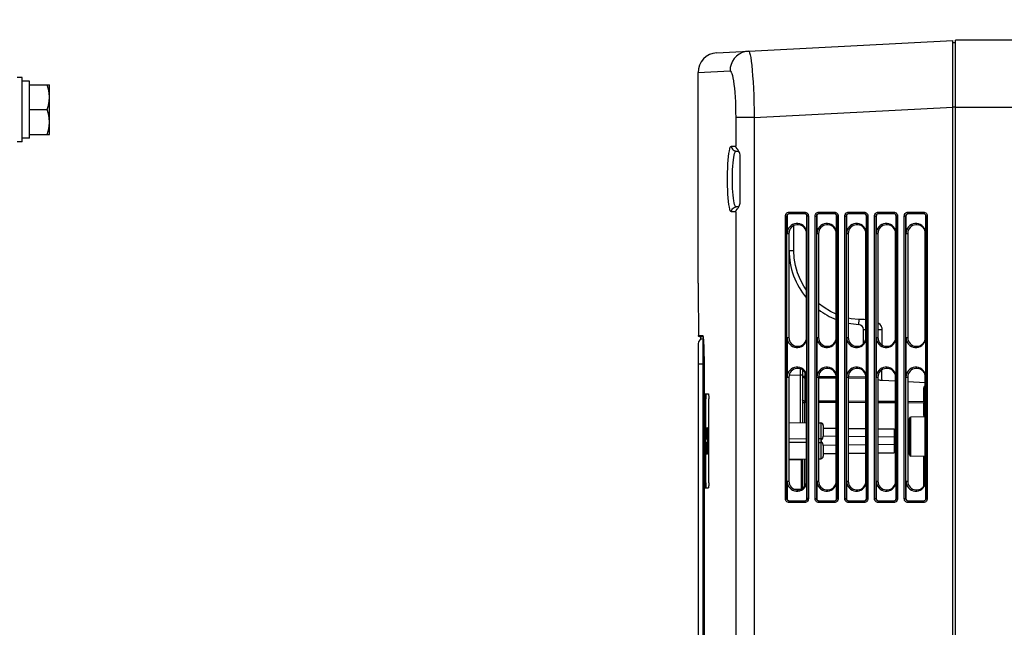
# Model space of a CAD drawing. Extents: x 28 to 410, y 32 to 287.
# Tile 28 of 78: x 120 to 170, y 212 to 242. Entities that reach past the tile are written whole.
import ezdxf

# ---------------------------------------------------------------- set-up
doc = ezdxf.new("R2010")
doc.units = 0
doc.header["$LTSCALE"] = 23.1
doc.layers.get('0').update_dxf_attribs({"linetype": 'CONTINUOUS'})
doc.layers.add('ALL_AXIS', color=7, linetype='CONTINUOUS')
doc.layers.add('ALL_FEATURES', color=7, linetype='CONTINUOUS')
doc.dimstyles.get("Standard").update_dxf_attribs({"dimtxt": 2.5, "dimasz": 2.5, "dimexe": 1.25, "dimexo": 0.625, "dimtad": 1, "dimcen": 2.5, "dimazin": 3, "dimtfac": 1, "dimtmove": 0, "dimatfit": 3})

# ---------------------------------------------------------------- blocks, each defined once
blk = doc.blocks.new('_OPEN')
at = {"color": 0, "linetype": 'BYBLOCK'}
for p, q in [((0, 0), (-1, 0.25)), ((-1, -0.25), (0, 0)), ((-1, 0), (0, 0))]:
    blk.add_line(p, q, dxfattribs=at)
blk = doc.blocks.new('*D41')
at = {"color": 2, "linetype": 'CONTINUOUS'}
for p, q in [((108.01, 248.308), (108.01, 257.933)), ((119.26, 242.308), (119.26, 257.933)), ((108.01, 256.933), (103.01, 256.933)), ((103.01, 256.933), (113.635, 256.933)), ((131.147, 256.933), (113.635, 256.933)), ((119.26, 256.933), (131.147, 256.933))]:
    blk.add_line(p, q, dxfattribs=at)
at = {"color": 2, "linetype": 'CONTINUOUS', "xscale": 2, "yscale": 2, "zscale": 2}
blk.add_blockref('_OPEN', (108.01, 256.933), dxfattribs=at)
at = {"color": 2, "linetype": 'CONTINUOUS', "xscale": 2, "yscale": 2, "zscale": 2, "rotation": 180}
blk.add_blockref('_OPEN', (119.26, 256.933), dxfattribs=at)

msp = doc.modelspace()

# ---------------------------------------------------------------- linework, layer by layer
at = {"layer": 'ALL_AXIS', "color": 7, "linetype": 'CONTINUOUS'}
for p, q in [((167.442, 238.058), (167.442, 241.433)), ((154.442, 229.183), (154.442, 239.803)), ((120.31, 239.558), (120.06, 239.558)), ((120.31, 236.308), (120.31, 239.558)), ((120.685, 239.371), (120.31, 239.371)), ((120.685, 236.496), (120.685, 239.371)), ((120.685, 239.183), (121.685, 239.183)), ((121.685, 236.683), (121.685, 239.183)), ((120.685, 237.933), (121.573, 237.933)), ((120.31, 236.308), (120.06, 236.308)), ((120.685, 236.496), (120.31, 236.496)), ((120.685, 236.683), (121.685, 236.683))]:
    msp.add_line(p, q, dxfattribs=at)
for points in [[(121.685, 238.558), (121.672, 238.762), (121.635, 238.969), (121.573, 239.183)], [(121.573, 237.933), (121.635, 238.148), (121.672, 238.355), (121.685, 238.558)], [(121.685, 237.308), (121.672, 237.512), (121.635, 237.719), (121.573, 237.933)], [(121.573, 236.683), (121.635, 236.898), (121.672, 237.105), (121.685, 237.308)]]:
    msp.add_lwpolyline(points, dxfattribs=at)
at = {"layer": 'ALL_FEATURES', "color": 7, "linetype": 'CONTINUOUS'}
for p, q in [((155.39, 240.802), (167.317, 241.427)), ((167.317, 168.558), (167.317, 241.427)), ((167.442, 241.308), (167.317, 241.308)), ((186.192, 241.433), (167.442, 241.433)), ((167.442, 164.433), (167.442, 238.058)), ((156.367, 235.845), (156.496, 235.842)), ((156.568, 233.278), (156.568, 235.589)), ((156.496, 233.024), (156.367, 233.022)), ((158.942, 232.559), (158.942, 231.683)), ((159.818, 232.683), (159.066, 232.683)), ((159.942, 231.683), (159.942, 232.559)), ((160.442, 232.559), (160.442, 231.683)), ((161.318, 232.683), (160.566, 232.683)), ((161.442, 231.683), (161.442, 232.559)), ((161.942, 232.559), (161.942, 231.683)), ((162.818, 232.683), (162.066, 232.683)), ((162.942, 231.683), (162.942, 232.559)), ((163.442, 232.559), (163.442, 231.683)), ((164.318, 232.683), (163.566, 232.683)), ((164.442, 231.683), (164.442, 232.559)), ((164.942, 232.559), (164.942, 231.683)), ((165.818, 232.683), (165.066, 232.683)), ((165.942, 231.683), (165.942, 232.559)), ((159.042, 230.832), (159.042, 231.783)), ((159.029, 231.683), (159.029, 226.433)), ((159.92, 226.433), (159.92, 231.683)), ((160.529, 231.683), (160.529, 226.433)), ((161.42, 226.433), (161.42, 231.683)), ((162.029, 231.683), (162.029, 226.433)), ((162.92, 226.433), (162.92, 231.683)), ((163.529, 231.683), (163.529, 226.433)), ((164.42, 226.433), (164.42, 231.683)), ((165.029, 231.683), (165.029, 226.433)), ((165.92, 226.433), (165.92, 231.683)), ((162.792, 226.123), (162.792, 226.839)), ((154.51, 226.483), (154.694, 226.483)), ((154.585, 226.339), (154.585, 226.483)), ((154.688, 226.363), (154.709, 226.363)), ((158.942, 226.433), (158.942, 224.433)), ((159.942, 224.433), (159.942, 226.433)), ((160.442, 226.433), (160.442, 224.433)), ((161.442, 224.433), (161.442, 226.433)), ((161.942, 226.433), (161.942, 224.433)), ((162.942, 224.433), (162.942, 226.433)), ((163.442, 226.433), (163.442, 224.433)), ((164.442, 224.433), (164.442, 226.433)), ((164.942, 226.433), (164.942, 224.433)), ((165.942, 224.433), (165.942, 226.433)), ((154.442, 226.113), (154.442, 181.604)), ((154.745, 225.108), (154.745, 182.608)), ((159.717, 224.805), (159.717, 222.139)), ((159.029, 224.433), (159.029, 219.183)), ((159.92, 219.183), (159.92, 224.433)), ((160.529, 224.433), (160.529, 219.183)), ((161.42, 219.183), (161.42, 224.433)), ((162.029, 224.433), (162.029, 219.183)), ((162.92, 219.183), (162.92, 224.433)), ((163.529, 224.433), (163.529, 219.183)), ((163.74, 224.277), (164.42, 224.241)), ((164.42, 219.183), (164.42, 224.433)), ((165.029, 224.433), (165.029, 219.183)), ((165.92, 219.183), (165.92, 224.433)), ((165.029, 224.209), (165.92, 224.163)), ((154.787, 219.096), (154.787, 223.346)), ((154.801, 223.596), (154.965, 223.596)), ((154.837, 219.096), (154.837, 223.346)), ((154.982, 219.096), (154.982, 223.346)), ((165.117, 220.528), (165.117, 222.339)), ((165.92, 222.433), (165.19, 222.414)), ((159.029, 222.151), (159.92, 222.136)), ((160.529, 222.125), (160.644, 222.123)), ((160.767, 221.998), (160.767, 221.452)), ((160.767, 221.865), (161.42, 221.857)), ((162.029, 221.849), (162.92, 221.838)), ((163.529, 221.831), (164.342, 221.821)), ((164.342, 221.821), (164.342, 220.621)), ((154.907, 221.421), (154.908, 221.475)), ((154.944, 221.221), (154.944, 221.276)), ((161.42, 221.444), (160.76, 221.452)), ((162.92, 221.426), (162.029, 221.437)), ((164.342, 221.408), (163.529, 221.418)), ((154.908, 220.967), (154.907, 221.021)), ((154.944, 221.166), (154.944, 221.221)), ((161.42, 220.998), (160.76, 220.99)), ((160.767, 220.99), (160.767, 220.444)), ((162.92, 221.016), (162.029, 221.005)), ((164.342, 221.033), (163.529, 221.024)), ((159.029, 220.291), (159.92, 220.306)), ((159.029, 220.273), (159.643, 220.282)), ((159.717, 220.303), (159.717, 218.812)), ((160.529, 220.317), (160.644, 220.319)), ((160.767, 220.577), (161.42, 220.585)), ((162.029, 220.593), (162.92, 220.604)), ((163.529, 220.611), (164.342, 220.621)), ((165.92, 220.434), (165.19, 220.453)), ((154.801, 218.846), (154.965, 218.846)), ((158.942, 219.183), (158.942, 218.308)), ((159.268, 218.79), (159.643, 218.785)), ((159.942, 218.308), (159.942, 219.183)), ((160.442, 219.183), (160.442, 218.308)), ((161.442, 218.308), (161.442, 219.183)), ((161.942, 219.183), (161.942, 218.308)), ((162.942, 218.308), (162.942, 219.183)), ((163.442, 219.183), (163.442, 218.308)), ((164.442, 218.308), (164.442, 219.183)), ((164.942, 219.183), (164.942, 218.308)), ((165.942, 218.308), (165.942, 219.183)), ((159.066, 218.183), (159.818, 218.183)), ((160.566, 218.183), (161.318, 218.183)), ((162.066, 218.183), (162.818, 218.183)), ((163.566, 218.183), (164.318, 218.183)), ((165.066, 218.183), (165.818, 218.183))]:
    msp.add_line(p, q, dxfattribs=at)
at = {"layer": 'ALL_FEATURES', "color": 9, "linetype": 'CONTINUOUS'}
for p, q in [((154.442, 239.803), (156.056, 239.887)), ((157.284, 237.531), (167.317, 238.057)), ((167.442, 238.063), (167.317, 238.063)), ((167.442, 238.058), (185.192, 238.058)), ((156.344, 237.531), (156.344, 236.091)), ((157.284, 237.531), (156.344, 237.531)), ((157.284, 237.531), (157.284, 143.336)), ((156.124, 236.095), (156.344, 236.091)), ((156.344, 232.776), (156.124, 232.772)), ((156.344, 232.776), (156.344, 148.591)), ((159.055, 232.763), (159.816, 232.763)), ((160.555, 232.763), (161.316, 232.763)), ((162.055, 232.763), (162.816, 232.763)), ((163.555, 232.763), (164.316, 232.763)), ((165.055, 232.763), (165.816, 232.763)), ((158.856, 218.303), (158.856, 232.564)), ((158.856, 232.564), (158.934, 232.564)), ((158.934, 218.303), (158.934, 232.564)), ((158.934, 232.564), (158.942, 232.559)), ((159.059, 232.688), (159.066, 232.683)), ((159.059, 232.688), (159.82, 232.688)), ((159.82, 232.688), (159.818, 232.683)), ((159.944, 232.564), (159.942, 232.559)), ((159.944, 232.564), (159.944, 218.303)), ((160.015, 232.564), (159.944, 232.564)), ((160.015, 232.564), (160.015, 218.303)), ((160.356, 218.303), (160.356, 232.564)), ((160.356, 232.564), (160.434, 232.564)), ((160.434, 218.303), (160.434, 232.564)), ((160.434, 232.564), (160.442, 232.559)), ((160.559, 232.688), (160.566, 232.683)), ((160.559, 232.688), (161.32, 232.688)), ((161.32, 232.688), (161.318, 232.683)), ((161.444, 232.564), (161.442, 232.559)), ((161.444, 232.564), (161.444, 218.303)), ((161.515, 232.564), (161.444, 232.564)), ((161.515, 232.564), (161.515, 218.303)), ((161.856, 218.303), (161.856, 232.564)), ((161.856, 232.564), (161.934, 232.564)), ((161.934, 218.303), (161.934, 232.564)), ((161.934, 232.564), (161.942, 232.559)), ((162.059, 232.688), (162.066, 232.683)), ((162.059, 232.688), (162.82, 232.688)), ((162.82, 232.688), (162.818, 232.683)), ((162.944, 232.564), (162.942, 232.559)), ((162.944, 232.564), (162.944, 218.303)), ((163.015, 232.564), (162.944, 232.564)), ((163.015, 232.564), (163.015, 218.303)), ((163.356, 218.303), (163.356, 232.564)), ((163.356, 232.564), (163.434, 232.564)), ((163.434, 218.303), (163.434, 232.564)), ((163.434, 232.564), (163.442, 232.559)), ((163.559, 232.688), (163.566, 232.683)), ((163.559, 232.688), (164.32, 232.688)), ((164.32, 232.688), (164.318, 232.683)), ((164.444, 232.564), (164.442, 232.559)), ((164.444, 232.564), (164.444, 218.303)), ((164.515, 232.564), (164.444, 232.564)), ((164.515, 232.564), (164.515, 218.303)), ((164.856, 218.303), (164.856, 232.564)), ((164.856, 232.564), (164.934, 232.564)), ((164.934, 218.303), (164.934, 232.564)), ((164.934, 232.564), (164.942, 232.559)), ((165.059, 232.688), (165.066, 232.683)), ((165.059, 232.688), (165.82, 232.688)), ((165.82, 232.688), (165.818, 232.683)), ((165.944, 232.564), (165.942, 232.559)), ((165.944, 232.564), (165.944, 218.303)), ((166.015, 232.564), (165.944, 232.564)), ((166.015, 232.564), (166.015, 218.303)), ((159.279, 230.832), (159.279, 232.083)), ((158.942, 231.683), (159.029, 231.683)), ((159.942, 231.683), (159.92, 231.683)), ((160.442, 231.683), (160.529, 231.683)), ((161.442, 231.683), (161.42, 231.683)), ((161.942, 231.683), (162.029, 231.683)), ((162.942, 231.683), (162.92, 231.683)), ((163.442, 231.683), (163.529, 231.683)), ((164.442, 231.683), (164.42, 231.683)), ((164.942, 231.683), (165.029, 231.683)), ((165.942, 231.683), (165.92, 231.683)), ((159.042, 230.832), (159.279, 230.832)), ((162.792, 226.839), (162.92, 226.839)), ((163.529, 226.839), (163.74, 226.839)), ((163.74, 226.058), (163.74, 226.839)), ((154.46, 226.533), (154.678, 226.533)), ((154.688, 226.363), (154.688, 181.354)), ((154.694, 226.491), (154.702, 226.434)), ((154.702, 226.434), (154.705, 226.397)), ((154.707, 226.376), (154.71, 226.353)), ((158.942, 226.433), (159.029, 226.433)), ((159.942, 226.433), (159.92, 226.433)), ((160.442, 226.433), (160.529, 226.433)), ((161.442, 226.433), (161.42, 226.433)), ((161.942, 226.433), (162.029, 226.433)), ((162.942, 226.433), (162.92, 226.433)), ((163.442, 226.433), (163.529, 226.433)), ((164.442, 226.433), (164.42, 226.433)), ((164.942, 226.433), (165.029, 226.433)), ((165.942, 226.433), (165.92, 226.433)), ((154.744, 225.31), (154.745, 225.108)), ((154.442, 225.108), (154.745, 225.108)), ((159.595, 224.862), (159.594, 224.536)), ((158.942, 224.433), (159.029, 224.433)), ((159.046, 224.545), (159.594, 224.536)), ((159.594, 224.536), (159.594, 222.141)), ((159.717, 224.536), (159.594, 224.536)), ((159.84, 224.472), (159.717, 224.472)), ((159.84, 224.686), (159.84, 224.472)), ((159.84, 224.472), (159.917, 224.471)), ((159.84, 224.404), (159.84, 223.226)), ((159.84, 224.404), (159.92, 224.404)), ((159.942, 224.433), (159.92, 224.433)), ((160.442, 224.433), (160.529, 224.433)), ((160.529, 224.468), (161.42, 224.464)), ((160.529, 224.401), (161.42, 224.396)), ((161.442, 224.433), (161.42, 224.433)), ((161.942, 224.433), (162.029, 224.433)), ((162.029, 224.461), (162.92, 224.456)), ((162.029, 224.393), (162.92, 224.388)), ((162.942, 224.433), (162.92, 224.433)), ((163.442, 224.433), (163.529, 224.433)), ((164.442, 224.433), (164.42, 224.433)), ((164.942, 224.433), (165.029, 224.433)), ((165.942, 224.433), (165.92, 224.433)), ((165.844, 223.195), (165.844, 223.855)), ((154.837, 223.346), (154.787, 223.346)), ((159.717, 223.158), (159.84, 223.158)), ((159.92, 223.226), (159.84, 223.226)), ((159.84, 222.137), (159.84, 223.158)), ((159.92, 223.158), (159.84, 223.158)), ((161.42, 223.218), (160.529, 223.222)), ((161.42, 223.15), (160.529, 223.155)), ((162.92, 223.21), (162.029, 223.215)), ((162.92, 223.142), (162.029, 223.147)), ((164.42, 223.202), (163.529, 223.207)), ((164.42, 223.135), (163.529, 223.139)), ((165.844, 223.195), (165.029, 223.199)), ((165.844, 223.127), (165.029, 223.132)), ((165.844, 222.555), (165.844, 223.127)), ((165.844, 223.127), (165.92, 223.127)), ((165.19, 220.453), (165.19, 222.414)), ((165.92, 222.555), (165.844, 222.555)), ((160.644, 222.123), (160.644, 220.319)), ((154.91, 221.596), (154.876, 221.596)), ((154.982, 221.596), (154.949, 221.596)), ((159.92, 221.312), (159.029, 221.304)), ((160.644, 221.318), (160.529, 221.317)), ((154.91, 220.846), (154.876, 220.846)), ((154.944, 221.221), (154.914, 221.221)), ((154.982, 220.846), (154.949, 220.846)), ((159.92, 221.13), (159.029, 221.138)), ((160.644, 221.123), (160.529, 221.124)), ((159.643, 220.282), (159.643, 218.785)), ((159.84, 218.931), (159.84, 220.305)), ((165.844, 218.937), (165.844, 220.436)), ((154.787, 219.096), (154.837, 219.096)), ((158.942, 219.183), (159.029, 219.183)), ((159.942, 219.183), (159.92, 219.183)), ((160.442, 219.183), (160.529, 219.183)), ((161.442, 219.183), (161.42, 219.183)), ((161.942, 219.183), (162.029, 219.183)), ((162.942, 219.183), (162.92, 219.183)), ((163.442, 219.183), (163.529, 219.183)), ((164.442, 219.183), (164.42, 219.183)), ((164.942, 219.183), (165.029, 219.183)), ((165.942, 219.183), (165.92, 219.183)), ((158.856, 218.303), (158.934, 218.303)), ((158.934, 218.303), (158.942, 218.308)), ((159.944, 218.303), (159.942, 218.308)), ((160.015, 218.303), (159.944, 218.303)), ((160.356, 218.303), (160.434, 218.303)), ((160.434, 218.303), (160.442, 218.308)), ((161.444, 218.303), (161.442, 218.308)), ((161.515, 218.303), (161.444, 218.303)), ((161.856, 218.303), (161.934, 218.303)), ((161.934, 218.303), (161.942, 218.308)), ((162.944, 218.303), (162.942, 218.308)), ((163.015, 218.303), (162.944, 218.303)), ((163.356, 218.303), (163.434, 218.303)), ((163.434, 218.303), (163.442, 218.308)), ((164.444, 218.303), (164.442, 218.308)), ((164.515, 218.303), (164.444, 218.303)), ((164.856, 218.303), (164.934, 218.303)), ((164.934, 218.303), (164.942, 218.308)), ((165.944, 218.303), (165.942, 218.308)), ((166.015, 218.303), (165.944, 218.303)), ((159.816, 218.104), (159.055, 218.104)), ((159.059, 218.178), (159.066, 218.183)), ((159.82, 218.178), (159.059, 218.178)), ((159.82, 218.178), (159.818, 218.183)), ((161.316, 218.104), (160.555, 218.104)), ((160.559, 218.178), (160.566, 218.183)), ((161.32, 218.178), (160.559, 218.178)), ((161.32, 218.178), (161.318, 218.183)), ((162.816, 218.104), (162.055, 218.104)), ((162.059, 218.178), (162.066, 218.183)), ((162.82, 218.178), (162.059, 218.178)), ((162.82, 218.178), (162.818, 218.183)), ((164.316, 218.104), (163.555, 218.104)), ((163.559, 218.178), (163.566, 218.183)), ((164.32, 218.178), (163.559, 218.178)), ((164.32, 218.178), (164.318, 218.183)), ((165.816, 218.104), (165.055, 218.104)), ((165.059, 218.178), (165.066, 218.183)), ((165.82, 218.178), (165.059, 218.178)), ((165.82, 218.178), (165.818, 218.183))]:
    msp.add_line(p, q, dxfattribs=at)
for points in [[(156.997, 240.886), (156.831, 240.863), (156.671, 240.812), (156.522, 240.736), (156.388, 240.635), (156.273, 240.512), (156.18, 240.372), (156.111, 240.219), (156.07, 240.055), (156.056, 239.887)], [(156.997, 240.886), (157.023, 240.866), (157.049, 240.803), (157.075, 240.7), (157.101, 240.557), (157.127, 240.377), (157.152, 240.162), (157.175, 239.914), (157.198, 239.636), (157.218, 239.333), (157.236, 239.007), (157.252, 238.664), (157.266, 238.3), (157.276, 237.919), (157.284, 237.531)], [(156.056, 239.887), (156.087, 239.874), (156.118, 239.831), (156.149, 239.759), (156.178, 239.659), (156.206, 239.532), (156.232, 239.381), (156.257, 239.207), (156.279, 239.012), (156.298, 238.799), (156.314, 238.57), (156.327, 238.328), (156.336, 238.072), (156.342, 237.804), (156.344, 237.531)], [(156.124, 232.772), (156.097, 232.787), (156.071, 232.833), (156.046, 232.91), (156.023, 233.014), (156.002, 233.145), (155.983, 233.3), (155.967, 233.476), (155.954, 233.669), (155.944, 233.876), (155.937, 234.094), (155.934, 234.317), (155.934, 234.543), (155.937, 234.767), (155.944, 234.985), (155.954, 235.193), (155.967, 235.387), (155.983, 235.564), (156.001, 235.719), (156.023, 235.851), (156.046, 235.956), (156.071, 236.033), (156.097, 236.08), (156.124, 236.095)], [(156.124, 236.095), (156.13, 236.04), (156.148, 235.987), (156.177, 235.94), (156.215, 235.901), (156.261, 235.871), (156.313, 235.852), (156.367, 235.845)], [(156.367, 233.022), (156.341, 233.035), (156.315, 233.074), (156.29, 233.139), (156.267, 233.228), (156.246, 233.339), (156.227, 233.47), (156.211, 233.619), (156.198, 233.784), (156.188, 233.96), (156.181, 234.145), (156.178, 234.335), (156.178, 234.527), (156.181, 234.717), (156.188, 234.902), (156.198, 235.079), (156.211, 235.244), (156.227, 235.394), (156.246, 235.526), (156.267, 235.638), (156.29, 235.727), (156.315, 235.793), (156.341, 235.832), (156.367, 235.845)], [(156.414, 235.96), (156.444, 235.92), (156.45, 235.915)], [(156.124, 232.772), (156.13, 232.827), (156.148, 232.88), (156.177, 232.927), (156.215, 232.966), (156.261, 232.996), (156.313, 233.015), (156.367, 233.022)], [(156.414, 232.907), (156.444, 232.947), (156.45, 232.952)], [(158.856, 232.564), (158.861, 232.608), (158.876, 232.65), (158.899, 232.688), (158.93, 232.719), (158.967, 232.743), (159.01, 232.758), (159.055, 232.763)], [(159.055, 232.763), (159.055, 232.741), (159.056, 232.721), (159.056, 232.705), (159.057, 232.694), (159.059, 232.688)], [(159.816, 232.763), (159.816, 232.741), (159.817, 232.721), (159.818, 232.705), (159.819, 232.694), (159.82, 232.688)], [(159.816, 232.763), (159.86, 232.758), (159.902, 232.744), (159.94, 232.72), (159.971, 232.689), (159.995, 232.652), (160.01, 232.609), (160.015, 232.564)], [(160.356, 232.564), (160.361, 232.608), (160.376, 232.65), (160.399, 232.688), (160.43, 232.719), (160.467, 232.743), (160.51, 232.758), (160.555, 232.763)], [(160.555, 232.763), (160.555, 232.741), (160.556, 232.721), (160.556, 232.705), (160.557, 232.694), (160.559, 232.688)], [(161.316, 232.763), (161.316, 232.741), (161.317, 232.721), (161.318, 232.705), (161.319, 232.694), (161.32, 232.688)], [(161.316, 232.763), (161.36, 232.758), (161.402, 232.744), (161.44, 232.72), (161.471, 232.689), (161.495, 232.652), (161.51, 232.609), (161.515, 232.564)], [(161.856, 232.564), (161.861, 232.608), (161.876, 232.65), (161.899, 232.688), (161.93, 232.719), (161.967, 232.743), (162.01, 232.758), (162.055, 232.763)], [(162.055, 232.763), (162.055, 232.741), (162.056, 232.721), (162.056, 232.705), (162.057, 232.694), (162.059, 232.688)], [(162.816, 232.763), (162.816, 232.741), (162.817, 232.721), (162.818, 232.705), (162.819, 232.694), (162.82, 232.688)], [(162.816, 232.763), (162.86, 232.758), (162.902, 232.744), (162.94, 232.72), (162.971, 232.689), (162.995, 232.652), (163.01, 232.609), (163.015, 232.564)], [(163.356, 232.564), (163.361, 232.608), (163.376, 232.65), (163.399, 232.688), (163.43, 232.719), (163.467, 232.743), (163.51, 232.758), (163.555, 232.763)], [(163.555, 232.763), (163.555, 232.741), (163.556, 232.721), (163.556, 232.705), (163.557, 232.694), (163.559, 232.688)], [(164.316, 232.763), (164.316, 232.741), (164.317, 232.721), (164.318, 232.705), (164.319, 232.694), (164.32, 232.688)], [(164.316, 232.763), (164.36, 232.758), (164.402, 232.744), (164.44, 232.72), (164.471, 232.689), (164.495, 232.652), (164.51, 232.609), (164.515, 232.564)], [(164.856, 232.564), (164.861, 232.608), (164.876, 232.65), (164.899, 232.688), (164.93, 232.719), (164.967, 232.743), (165.01, 232.758), (165.055, 232.763)], [(165.055, 232.763), (165.055, 232.741), (165.056, 232.721), (165.056, 232.705), (165.057, 232.694), (165.059, 232.688)], [(165.816, 232.763), (165.816, 232.741), (165.817, 232.721), (165.818, 232.705), (165.819, 232.694), (165.82, 232.688)], [(165.816, 232.763), (165.86, 232.758), (165.902, 232.744), (165.94, 232.72), (165.971, 232.689), (165.995, 232.652), (166.01, 232.609), (166.015, 232.564)], [(158.934, 232.564), (158.937, 232.592), (158.946, 232.618), (158.961, 232.641), (158.98, 232.661), (159.004, 232.676), (159.03, 232.685), (159.059, 232.688)], [(159.82, 232.688), (159.848, 232.685), (159.874, 232.676), (159.897, 232.662), (159.917, 232.642), (159.932, 232.619), (159.941, 232.592), (159.944, 232.564)], [(160.434, 232.564), (160.437, 232.592), (160.446, 232.618), (160.461, 232.641), (160.48, 232.661), (160.504, 232.676), (160.53, 232.685), (160.559, 232.688)], [(161.32, 232.688), (161.348, 232.685), (161.374, 232.676), (161.397, 232.662), (161.417, 232.642), (161.432, 232.619), (161.441, 232.592), (161.444, 232.564)], [(161.934, 232.564), (161.937, 232.592), (161.946, 232.618), (161.961, 232.641), (161.98, 232.661), (162.004, 232.676), (162.03, 232.685), (162.059, 232.688)], [(162.82, 232.688), (162.848, 232.685), (162.874, 232.676), (162.897, 232.662), (162.917, 232.642), (162.932, 232.619), (162.941, 232.592), (162.944, 232.564)], [(163.434, 232.564), (163.437, 232.592), (163.446, 232.618), (163.461, 232.641), (163.48, 232.661), (163.504, 232.676), (163.53, 232.685), (163.559, 232.688)], [(164.32, 232.688), (164.348, 232.685), (164.374, 232.676), (164.397, 232.662), (164.417, 232.642), (164.432, 232.619), (164.441, 232.592), (164.444, 232.564)], [(164.934, 232.564), (164.937, 232.592), (164.946, 232.618), (164.961, 232.641), (164.98, 232.661), (165.004, 232.676), (165.03, 232.685), (165.059, 232.688)], [(165.82, 232.688), (165.848, 232.685), (165.874, 232.676), (165.897, 232.662), (165.917, 232.642), (165.932, 232.619), (165.941, 232.592), (165.944, 232.564)], [(159.92, 228.82), (159.785, 229.019), (159.609, 229.348), (159.469, 229.695), (159.365, 230.06), (159.301, 230.442), (159.279, 230.832)], [(161.42, 227.609), (161.126, 227.746), (160.806, 227.941), (160.529, 228.152)], [(162.561, 227.338), (162.183, 227.383), (162.029, 227.418)], [(162.56, 227.338), (162.557, 227.283), (162.555, 227.23), (162.553, 227.183), (162.553, 227.144), (162.554, 227.114), (162.555, 227.095), (162.558, 227.089)], [(162.92, 227.332), (162.823, 227.338), (162.684, 227.337), (162.561, 227.338)], [(163.74, 226.839), (163.733, 226.906), (163.714, 226.968), (163.682, 227.027), (163.634, 227.084), (163.568, 227.138), (163.529, 227.161)], [(154.678, 226.533), (154.681, 226.518), (154.688, 226.504), (154.69, 226.502)], [(154.678, 226.533), (154.686, 226.523), (154.694, 226.491)], [(154.71, 226.353), (154.717, 226.249), (154.724, 226.126), (154.73, 225.985), (154.735, 225.829), (154.739, 225.665), (154.742, 225.495), (154.744, 225.31)], [(163.74, 224.277), (163.732, 224.29), (163.726, 224.326), (163.722, 224.387), (163.719, 224.469), (163.718, 224.57), (163.719, 224.689), (163.721, 224.798)], [(159.717, 224.472), (159.721, 224.454), (159.734, 224.438), (159.753, 224.424), (159.778, 224.414), (159.808, 224.407), (159.84, 224.404)], [(159.84, 224.404), (159.84, 224.425), (159.84, 224.448), (159.84, 224.472)], [(165.844, 223.855), (165.849, 223.895), (165.863, 223.934), (165.886, 223.97), (165.916, 224.001), (165.92, 224.004)], [(165.92, 223.839), (165.906, 223.845), (165.876, 223.852), (165.844, 223.855)], [(159.84, 223.226), (159.808, 223.229), (159.778, 223.235), (159.753, 223.246), (159.734, 223.26), (159.721, 223.276), (159.717, 223.294)], [(159.84, 223.158), (159.84, 223.182), (159.84, 223.205), (159.84, 223.226)], [(165.844, 223.195), (165.844, 223.174), (165.844, 223.151), (165.844, 223.127)], [(165.92, 223.179), (165.906, 223.186), (165.876, 223.193), (165.844, 223.195)], [(165.878, 222.432), (165.863, 222.46), (165.849, 222.506), (165.844, 222.555)], [(160.728, 221.336), (160.703, 221.327), (160.675, 221.321), (160.644, 221.318)], [(160.728, 221.105), (160.703, 221.115), (160.675, 221.121), (160.644, 221.123)], [(159.595, 220.3), (159.595, 220.296), (159.595, 220.285), (159.594, 220.282)], [(159.595, 218.755), (159.595, 218.763), (159.595, 218.775), (159.594, 218.783), (159.594, 218.785)], [(159.055, 218.104), (159.011, 218.109), (158.969, 218.123), (158.931, 218.147), (158.9, 218.178), (158.876, 218.215), (158.861, 218.258), (158.856, 218.303)], [(159.059, 218.178), (159.031, 218.181), (159.005, 218.19), (158.981, 218.205), (158.961, 218.225), (158.947, 218.248), (158.937, 218.275), (158.934, 218.303)], [(160.015, 218.303), (160.01, 218.259), (159.996, 218.217), (159.972, 218.179), (159.941, 218.148), (159.904, 218.124), (159.861, 218.109), (159.816, 218.104)], [(159.944, 218.303), (159.941, 218.275), (159.932, 218.249), (159.917, 218.225), (159.898, 218.206), (159.875, 218.191), (159.848, 218.182), (159.82, 218.178)], [(160.555, 218.104), (160.511, 218.109), (160.469, 218.123), (160.431, 218.147), (160.4, 218.178), (160.376, 218.215), (160.361, 218.258), (160.356, 218.303)], [(160.559, 218.178), (160.531, 218.181), (160.505, 218.19), (160.481, 218.205), (160.461, 218.225), (160.447, 218.248), (160.437, 218.275), (160.434, 218.303)], [(161.515, 218.303), (161.51, 218.259), (161.496, 218.217), (161.472, 218.179), (161.441, 218.148), (161.404, 218.124), (161.361, 218.109), (161.316, 218.104)], [(161.444, 218.303), (161.441, 218.275), (161.432, 218.249), (161.417, 218.225), (161.398, 218.206), (161.375, 218.191), (161.348, 218.182), (161.32, 218.178)], [(162.055, 218.104), (162.011, 218.109), (161.969, 218.123), (161.931, 218.147), (161.9, 218.178), (161.876, 218.215), (161.861, 218.258), (161.856, 218.303)], [(162.059, 218.178), (162.031, 218.181), (162.005, 218.19), (161.981, 218.205), (161.961, 218.225), (161.947, 218.248), (161.937, 218.275), (161.934, 218.303)], [(163.015, 218.303), (163.01, 218.259), (162.996, 218.217), (162.972, 218.179), (162.941, 218.148), (162.904, 218.124), (162.861, 218.109), (162.816, 218.104)], [(162.944, 218.303), (162.941, 218.275), (162.932, 218.249), (162.917, 218.225), (162.898, 218.206), (162.875, 218.191), (162.848, 218.182), (162.82, 218.178)], [(163.555, 218.104), (163.511, 218.109), (163.469, 218.123), (163.431, 218.147), (163.4, 218.178), (163.376, 218.215), (163.361, 218.258), (163.356, 218.303)], [(163.559, 218.178), (163.531, 218.181), (163.505, 218.19), (163.481, 218.205), (163.461, 218.225), (163.447, 218.248), (163.437, 218.275), (163.434, 218.303)], [(164.515, 218.303), (164.51, 218.259), (164.496, 218.217), (164.472, 218.179), (164.441, 218.148), (164.404, 218.124), (164.361, 218.109), (164.316, 218.104)], [(164.444, 218.303), (164.441, 218.275), (164.432, 218.249), (164.417, 218.225), (164.398, 218.206), (164.375, 218.191), (164.348, 218.182), (164.32, 218.178)], [(165.055, 218.104), (165.011, 218.109), (164.969, 218.123), (164.931, 218.147), (164.9, 218.178), (164.876, 218.215), (164.861, 218.258), (164.856, 218.303)], [(165.059, 218.178), (165.031, 218.181), (165.005, 218.19), (164.981, 218.205), (164.961, 218.225), (164.947, 218.248), (164.937, 218.275), (164.934, 218.303)], [(166.015, 218.303), (166.01, 218.259), (165.996, 218.217), (165.972, 218.179), (165.941, 218.148), (165.904, 218.124), (165.861, 218.109), (165.816, 218.104)], [(165.944, 218.303), (165.941, 218.275), (165.932, 218.249), (165.917, 218.225), (165.898, 218.206), (165.875, 218.191), (165.848, 218.182), (165.82, 218.178)], [(159.055, 218.104), (159.055, 218.126), (159.056, 218.146), (159.056, 218.162), (159.057, 218.173), (159.059, 218.178)], [(159.816, 218.104), (159.816, 218.126), (159.817, 218.146), (159.818, 218.162), (159.819, 218.173), (159.82, 218.178)], [(160.555, 218.104), (160.555, 218.126), (160.556, 218.146), (160.556, 218.162), (160.557, 218.173), (160.559, 218.178)], [(161.316, 218.104), (161.316, 218.126), (161.317, 218.146), (161.318, 218.162), (161.319, 218.173), (161.32, 218.178)], [(162.055, 218.104), (162.055, 218.126), (162.056, 218.146), (162.056, 218.162), (162.057, 218.173), (162.059, 218.178)], [(162.816, 218.104), (162.816, 218.126), (162.817, 218.146), (162.818, 218.162), (162.819, 218.173), (162.82, 218.178)], [(163.555, 218.104), (163.555, 218.126), (163.556, 218.146), (163.556, 218.162), (163.557, 218.173), (163.559, 218.178)], [(164.316, 218.104), (164.316, 218.126), (164.317, 218.146), (164.318, 218.162), (164.319, 218.173), (164.32, 218.178)], [(165.055, 218.104), (165.055, 218.126), (165.056, 218.146), (165.056, 218.162), (165.057, 218.173), (165.059, 218.178)], [(165.816, 218.104), (165.816, 218.126), (165.817, 218.146), (165.818, 218.162), (165.819, 218.173), (165.82, 218.178)]]:
    msp.add_lwpolyline(points, dxfattribs=at)
at = {"layer": 'ALL_FEATURES', "color": 7, "linetype": 'CONTINUOUS'}
for points in [[(156.414, 235.96), (156.372, 236.02), (156.344, 236.091)], [(156.438, 235.931), (156.425, 235.947), (156.414, 235.96)], [(156.568, 235.589), (156.563, 235.653), (156.55, 235.716), (156.53, 235.772), (156.509, 235.819), (156.488, 235.857), (156.469, 235.887), (156.453, 235.911), (156.438, 235.931)], [(156.438, 232.936), (156.449, 232.951), (156.463, 232.971), (156.48, 232.996), (156.498, 233.027), (156.517, 233.065), (156.536, 233.111), (156.553, 233.163), (156.564, 233.22), (156.568, 233.278)], [(156.344, 232.776), (156.372, 232.847), (156.414, 232.907)], [(156.414, 232.907), (156.424, 232.919), (156.436, 232.933), (156.438, 232.936)], [(159.066, 232.683), (159.034, 232.679), (159.004, 232.667), (158.979, 232.647), (158.959, 232.621), (158.946, 232.591), (158.942, 232.559)], [(159.942, 232.559), (159.938, 232.591), (159.925, 232.621), (159.906, 232.647), (159.88, 232.667), (159.85, 232.679), (159.818, 232.683)], [(160.566, 232.683), (160.534, 232.679), (160.504, 232.667), (160.479, 232.647), (160.459, 232.621), (160.446, 232.591), (160.442, 232.559)], [(161.442, 232.559), (161.438, 232.591), (161.425, 232.621), (161.406, 232.647), (161.38, 232.667), (161.35, 232.679), (161.318, 232.683)], [(162.066, 232.683), (162.034, 232.679), (162.004, 232.667), (161.979, 232.647), (161.959, 232.621), (161.946, 232.591), (161.942, 232.559)], [(162.942, 232.559), (162.938, 232.591), (162.925, 232.621), (162.906, 232.647), (162.88, 232.667), (162.85, 232.679), (162.818, 232.683)], [(163.566, 232.683), (163.534, 232.679), (163.504, 232.667), (163.479, 232.647), (163.459, 232.621), (163.446, 232.591), (163.442, 232.559)], [(164.442, 232.559), (164.438, 232.591), (164.425, 232.621), (164.406, 232.647), (164.38, 232.667), (164.35, 232.679), (164.318, 232.683)], [(165.066, 232.683), (165.034, 232.679), (165.004, 232.667), (164.979, 232.647), (164.959, 232.621), (164.946, 232.591), (164.942, 232.559)], [(165.942, 232.559), (165.938, 232.591), (165.925, 232.621), (165.906, 232.647), (165.88, 232.667), (165.85, 232.679), (165.818, 232.683)], [(159.942, 231.683), (159.934, 231.775), (159.908, 231.864), (159.867, 231.946), (159.812, 232.02), (159.744, 232.082), (159.665, 232.131), (159.579, 232.164), (159.488, 232.181), (159.396, 232.181), (159.305, 232.164), (159.219, 232.131), (159.141, 232.082), (159.073, 232.02), (159.017, 231.946), (158.976, 231.864), (158.951, 231.775), (158.942, 231.683)], [(159.92, 231.683), (159.913, 231.765), (159.89, 231.844), (159.853, 231.918), (159.804, 231.983), (159.743, 232.039), (159.673, 232.082), (159.597, 232.111), (159.516, 232.127), (159.434, 232.127), (159.353, 232.111), (159.276, 232.082), (159.206, 232.039), (159.146, 231.983), (159.096, 231.918), (159.06, 231.844), (159.037, 231.765), (159.029, 231.683)], [(161.442, 231.683), (161.434, 231.775), (161.408, 231.864), (161.367, 231.946), (161.312, 232.02), (161.244, 232.082), (161.165, 232.131), (161.079, 232.164), (160.988, 232.181), (160.896, 232.181), (160.805, 232.164), (160.719, 232.131), (160.641, 232.082), (160.573, 232.02), (160.517, 231.946), (160.476, 231.864), (160.451, 231.775), (160.442, 231.683)], [(161.42, 231.683), (161.413, 231.765), (161.39, 231.844), (161.353, 231.918), (161.304, 231.983), (161.243, 232.039), (161.173, 232.082), (161.097, 232.111), (161.016, 232.127), (160.934, 232.127), (160.853, 232.111), (160.776, 232.082), (160.706, 232.039), (160.646, 231.983), (160.596, 231.918), (160.56, 231.844), (160.537, 231.765), (160.529, 231.683)], [(162.942, 231.683), (162.934, 231.775), (162.908, 231.864), (162.867, 231.946), (162.812, 232.02), (162.744, 232.082), (162.665, 232.131), (162.579, 232.164), (162.488, 232.181), (162.396, 232.181), (162.305, 232.164), (162.219, 232.131), (162.141, 232.082), (162.073, 232.02), (162.017, 231.946), (161.976, 231.864), (161.951, 231.775), (161.942, 231.683)], [(162.92, 231.683), (162.913, 231.765), (162.89, 231.844), (162.853, 231.918), (162.804, 231.983), (162.743, 232.039), (162.673, 232.082), (162.597, 232.111), (162.516, 232.127), (162.434, 232.127), (162.353, 232.111), (162.276, 232.082), (162.206, 232.039), (162.146, 231.983), (162.096, 231.918), (162.06, 231.844), (162.037, 231.765), (162.029, 231.683)], [(164.442, 231.683), (164.434, 231.775), (164.408, 231.864), (164.367, 231.946), (164.312, 232.02), (164.244, 232.082), (164.165, 232.131), (164.079, 232.164), (163.988, 232.181), (163.896, 232.181), (163.805, 232.164), (163.719, 232.131), (163.641, 232.082), (163.573, 232.02), (163.517, 231.946), (163.476, 231.864), (163.451, 231.775), (163.442, 231.683)], [(164.42, 231.683), (164.413, 231.765), (164.39, 231.844), (164.353, 231.918), (164.304, 231.983), (164.243, 232.039), (164.173, 232.082), (164.097, 232.111), (164.016, 232.127), (163.934, 232.127), (163.853, 232.111), (163.776, 232.082), (163.706, 232.039), (163.646, 231.983), (163.596, 231.918), (163.56, 231.844), (163.537, 231.765), (163.529, 231.683)], [(165.942, 231.683), (165.934, 231.775), (165.908, 231.864), (165.867, 231.946), (165.812, 232.02), (165.744, 232.082), (165.665, 232.131), (165.579, 232.164), (165.488, 232.181), (165.396, 232.181), (165.305, 232.164), (165.219, 232.131), (165.141, 232.082), (165.073, 232.02), (165.017, 231.946), (164.976, 231.864), (164.951, 231.775), (164.942, 231.683)], [(165.92, 231.683), (165.913, 231.765), (165.89, 231.844), (165.853, 231.918), (165.804, 231.983), (165.743, 232.039), (165.673, 232.082), (165.597, 232.111), (165.516, 232.127), (165.434, 232.127), (165.353, 232.111), (165.276, 232.082), (165.206, 232.039), (165.146, 231.983), (165.096, 231.918), (165.06, 231.844), (165.037, 231.765), (165.029, 231.683)], [(154.442, 229.183), (154.444, 229.057), (154.445, 228.938), (154.447, 228.782), (154.449, 228.59), (154.451, 228.366), (154.453, 228.112), (154.455, 227.833), (154.457, 227.531), (154.458, 227.21), (154.46, 226.876), (154.46, 226.533)], [(154.51, 226.483), (154.495, 226.486), (154.481, 226.493), (154.47, 226.504), (154.463, 226.518), (154.46, 226.533)], [(154.689, 226.506), (154.689, 226.506), (154.689, 226.505), (154.69, 226.503), (154.691, 226.498), (154.692, 226.492), (154.694, 226.484), (154.696, 226.474), (154.698, 226.462), (154.699, 226.449), (154.701, 226.434), (154.703, 226.417), (154.705, 226.397), (154.707, 226.376), (154.71, 226.352), (154.712, 226.325)], [(154.712, 226.325), (154.714, 226.297), (154.716, 226.265), (154.718, 226.231), (154.72, 226.195), (154.722, 226.155), (154.725, 226.113), (154.727, 226.068), (154.729, 226.02), (154.731, 225.969), (154.733, 225.915), (154.734, 225.858), (154.736, 225.798), (154.738, 225.736), (154.739, 225.671), (154.741, 225.603), (154.742, 225.533), (154.743, 225.46), (154.744, 225.386), (154.744, 225.309), (154.745, 225.231), (154.745, 225.151), (154.745, 225.108)], [(158.942, 226.433), (158.951, 226.342), (158.976, 226.253), (159.017, 226.17), (159.073, 226.097), (159.141, 226.035), (159.219, 225.986), (159.305, 225.953), (159.396, 225.936), (159.488, 225.936), (159.579, 225.953), (159.665, 225.986), (159.744, 226.035), (159.812, 226.097), (159.867, 226.17), (159.908, 226.253), (159.934, 226.342), (159.942, 226.433)], [(159.029, 226.433), (159.037, 226.352), (159.06, 226.273), (159.096, 226.199), (159.146, 226.133), (159.206, 226.078), (159.276, 226.035), (159.353, 226.005), (159.434, 225.99), (159.516, 225.99), (159.597, 226.005), (159.673, 226.035), (159.743, 226.078), (159.804, 226.133), (159.853, 226.199), (159.89, 226.273), (159.913, 226.352), (159.92, 226.433)], [(160.442, 226.433), (160.451, 226.342), (160.476, 226.253), (160.517, 226.17), (160.573, 226.097), (160.641, 226.035), (160.719, 225.986), (160.805, 225.953), (160.896, 225.936), (160.988, 225.936), (161.079, 225.953), (161.165, 225.986), (161.244, 226.035), (161.312, 226.097), (161.367, 226.17), (161.408, 226.253), (161.434, 226.342), (161.442, 226.433)], [(160.529, 226.433), (160.537, 226.352), (160.56, 226.273), (160.596, 226.199), (160.646, 226.133), (160.706, 226.078), (160.776, 226.035), (160.853, 226.005), (160.934, 225.99), (161.016, 225.99), (161.097, 226.005), (161.173, 226.035), (161.243, 226.078), (161.304, 226.133), (161.353, 226.199), (161.39, 226.273), (161.413, 226.352), (161.42, 226.433)], [(161.942, 226.433), (161.951, 226.342), (161.976, 226.253), (162.017, 226.17), (162.073, 226.097), (162.141, 226.035), (162.219, 225.986), (162.305, 225.953), (162.396, 225.936), (162.488, 225.936), (162.579, 225.953), (162.665, 225.986), (162.744, 226.035), (162.812, 226.097), (162.867, 226.17), (162.908, 226.253), (162.934, 226.342), (162.942, 226.433)], [(162.029, 226.433), (162.037, 226.352), (162.06, 226.273), (162.096, 226.199), (162.146, 226.133), (162.206, 226.078), (162.276, 226.035), (162.353, 226.005), (162.434, 225.99), (162.516, 225.99), (162.597, 226.005), (162.673, 226.035), (162.743, 226.078), (162.804, 226.133), (162.853, 226.199), (162.89, 226.273), (162.913, 226.352), (162.92, 226.433)], [(163.442, 226.433), (163.451, 226.342), (163.476, 226.253), (163.517, 226.17), (163.573, 226.097), (163.641, 226.035), (163.719, 225.986), (163.805, 225.953), (163.896, 225.936), (163.988, 225.936), (164.079, 225.953), (164.165, 225.986), (164.244, 226.035), (164.312, 226.097), (164.367, 226.17), (164.408, 226.253), (164.434, 226.342), (164.442, 226.433)], [(163.529, 226.433), (163.537, 226.352), (163.56, 226.273), (163.596, 226.199), (163.646, 226.133), (163.706, 226.078), (163.776, 226.035), (163.853, 226.005), (163.934, 225.99), (164.016, 225.99), (164.097, 226.005), (164.173, 226.035), (164.243, 226.078), (164.304, 226.133), (164.353, 226.199), (164.39, 226.273), (164.413, 226.352), (164.42, 226.433)], [(164.942, 226.433), (164.951, 226.342), (164.976, 226.253), (165.017, 226.17), (165.073, 226.097), (165.141, 226.035), (165.219, 225.986), (165.305, 225.953), (165.396, 225.936), (165.488, 225.936), (165.579, 225.953), (165.665, 225.986), (165.744, 226.035), (165.812, 226.097), (165.867, 226.17), (165.908, 226.253), (165.934, 226.342), (165.942, 226.433)], [(165.029, 226.433), (165.037, 226.352), (165.06, 226.273), (165.096, 226.199), (165.146, 226.133), (165.206, 226.078), (165.276, 226.035), (165.353, 226.005), (165.434, 225.99), (165.516, 225.99), (165.597, 226.005), (165.673, 226.035), (165.743, 226.078), (165.804, 226.133), (165.853, 226.199), (165.89, 226.273), (165.913, 226.352), (165.92, 226.433)], [(159.942, 224.433), (159.934, 224.525), (159.908, 224.614), (159.867, 224.696), (159.812, 224.77), (159.744, 224.832), (159.665, 224.881), (159.579, 224.914), (159.488, 224.931), (159.396, 224.931), (159.305, 224.914), (159.219, 224.881), (159.141, 224.832), (159.073, 224.77), (159.017, 224.696), (158.976, 224.614), (158.951, 224.525), (158.942, 224.433)], [(159.92, 224.433), (159.913, 224.515), (159.89, 224.594), (159.853, 224.668), (159.804, 224.733), (159.743, 224.789), (159.673, 224.832), (159.597, 224.861), (159.516, 224.877), (159.434, 224.877), (159.353, 224.861), (159.276, 224.832), (159.206, 224.789), (159.146, 224.733), (159.096, 224.668), (159.06, 224.594), (159.037, 224.515), (159.029, 224.433)], [(161.442, 224.433), (161.434, 224.525), (161.408, 224.614), (161.367, 224.696), (161.312, 224.77), (161.244, 224.832), (161.165, 224.881), (161.079, 224.914), (160.988, 224.931), (160.896, 224.931), (160.805, 224.914), (160.719, 224.881), (160.641, 224.832), (160.573, 224.77), (160.517, 224.696), (160.476, 224.614), (160.451, 224.525), (160.442, 224.433)], [(161.42, 224.433), (161.413, 224.515), (161.39, 224.594), (161.353, 224.668), (161.304, 224.733), (161.243, 224.789), (161.173, 224.832), (161.097, 224.861), (161.016, 224.877), (160.934, 224.877), (160.853, 224.861), (160.776, 224.832), (160.706, 224.789), (160.646, 224.733), (160.596, 224.668), (160.56, 224.594), (160.537, 224.515), (160.529, 224.433)], [(162.942, 224.433), (162.934, 224.525), (162.908, 224.614), (162.867, 224.696), (162.812, 224.77), (162.744, 224.832), (162.665, 224.881), (162.579, 224.914), (162.488, 224.931), (162.396, 224.931), (162.305, 224.914), (162.219, 224.881), (162.141, 224.832), (162.073, 224.77), (162.017, 224.696), (161.976, 224.614), (161.951, 224.525), (161.942, 224.433)], [(162.92, 224.433), (162.913, 224.515), (162.89, 224.594), (162.853, 224.668), (162.804, 224.733), (162.743, 224.789), (162.673, 224.832), (162.597, 224.861), (162.516, 224.877), (162.434, 224.877), (162.353, 224.861), (162.276, 224.832), (162.206, 224.789), (162.146, 224.733), (162.096, 224.668), (162.06, 224.594), (162.037, 224.515), (162.029, 224.433)], [(164.442, 224.433), (164.434, 224.525), (164.408, 224.614), (164.367, 224.696), (164.312, 224.77), (164.244, 224.832), (164.165, 224.881), (164.079, 224.914), (163.988, 224.931), (163.896, 224.931), (163.805, 224.914), (163.719, 224.881), (163.641, 224.832), (163.573, 224.77), (163.517, 224.696), (163.476, 224.614), (163.451, 224.525), (163.442, 224.433)], [(164.42, 224.433), (164.413, 224.515), (164.39, 224.594), (164.353, 224.668), (164.304, 224.733), (164.243, 224.789), (164.173, 224.832), (164.097, 224.861), (164.016, 224.877), (163.934, 224.877), (163.853, 224.861), (163.776, 224.832), (163.706, 224.789), (163.646, 224.733), (163.596, 224.668), (163.56, 224.594), (163.537, 224.515), (163.529, 224.433)], [(165.942, 224.433), (165.934, 224.525), (165.908, 224.614), (165.867, 224.696), (165.812, 224.77), (165.744, 224.832), (165.665, 224.881), (165.579, 224.914), (165.488, 224.931), (165.396, 224.931), (165.305, 224.914), (165.219, 224.881), (165.141, 224.832), (165.073, 224.77), (165.017, 224.696), (164.976, 224.614), (164.951, 224.525), (164.942, 224.433)], [(165.92, 224.433), (165.913, 224.515), (165.89, 224.594), (165.853, 224.668), (165.804, 224.733), (165.743, 224.789), (165.673, 224.832), (165.597, 224.861), (165.516, 224.877), (165.434, 224.877), (165.353, 224.861), (165.276, 224.832), (165.206, 224.789), (165.146, 224.733), (165.096, 224.668), (165.06, 224.594), (165.037, 224.515), (165.029, 224.433)], [(154.787, 223.346), (154.788, 223.394), (154.788, 223.441), (154.79, 223.484), (154.791, 223.522), (154.793, 223.554), (154.796, 223.577), (154.798, 223.591), (154.801, 223.596)], [(154.851, 223.596), (154.848, 223.591), (154.846, 223.577), (154.843, 223.554), (154.841, 223.523), (154.84, 223.484), (154.838, 223.441), (154.838, 223.395), (154.837, 223.346)], [(154.965, 223.596), (154.968, 223.591), (154.971, 223.577), (154.974, 223.554), (154.977, 223.523), (154.979, 223.484), (154.98, 223.441), (154.981, 223.395), (154.982, 223.346)], [(154.894, 221.894), (154.891, 221.893), (154.887, 221.88), (154.884, 221.854), (154.881, 221.817), (154.879, 221.771), (154.877, 221.717), (154.876, 221.657), (154.876, 221.596)], [(154.91, 221.596), (154.91, 221.658), (154.908, 221.717), (154.907, 221.771), (154.904, 221.818), (154.901, 221.854), (154.898, 221.88), (154.894, 221.893), (154.894, 221.894)], [(154.969, 221.893), (154.966, 221.892), (154.962, 221.879), (154.958, 221.854), (154.955, 221.817), (154.953, 221.771), (154.951, 221.717), (154.949, 221.657), (154.949, 221.596)], [(154.982, 221.789), (154.98, 221.817), (154.977, 221.854), (154.973, 221.879), (154.969, 221.892), (154.969, 221.893)], [(154.876, 221.596), (154.876, 221.534), (154.877, 221.475), (154.879, 221.421), (154.881, 221.374), (154.884, 221.337), (154.887, 221.312), (154.891, 221.299), (154.894, 221.298)], [(154.894, 221.298), (154.895, 221.299), (154.898, 221.312), (154.901, 221.338), (154.904, 221.374), (154.907, 221.421)], [(154.908, 221.475), (154.91, 221.534), (154.91, 221.596)], [(154.93, 221.47), (154.929, 221.471), (154.926, 221.465), (154.923, 221.446), (154.92, 221.416), (154.918, 221.376), (154.916, 221.329), (154.915, 221.276), (154.914, 221.221)], [(154.944, 221.276), (154.943, 221.329), (154.941, 221.377), (154.939, 221.416), (154.936, 221.446), (154.933, 221.465), (154.93, 221.47)], [(154.949, 221.596), (154.949, 221.534), (154.951, 221.475), (154.953, 221.421), (154.955, 221.375), (154.958, 221.338), (154.962, 221.313), (154.966, 221.3), (154.969, 221.299)], [(154.969, 221.299), (154.969, 221.3), (154.973, 221.313), (154.977, 221.338), (154.98, 221.375), (154.982, 221.403)], [(160.682, 221.268), (160.689, 221.277), (160.696, 221.286), (160.703, 221.297), (160.711, 221.309), (160.719, 221.322), (160.728, 221.336)], [(160.728, 221.336), (160.739, 221.36), (160.748, 221.388), (160.755, 221.418), (160.76, 221.452)], [(154.894, 221.144), (154.891, 221.143), (154.887, 221.13), (154.884, 221.104), (154.881, 221.067), (154.879, 221.021), (154.877, 220.967), (154.876, 220.907), (154.876, 220.846)], [(154.876, 220.846), (154.876, 220.784), (154.877, 220.725), (154.879, 220.671), (154.881, 220.624), (154.884, 220.587), (154.887, 220.562), (154.891, 220.549), (154.894, 220.548)], [(154.907, 221.021), (154.904, 221.068), (154.901, 221.104), (154.898, 221.13), (154.894, 221.143), (154.894, 221.144)], [(154.894, 220.548), (154.895, 220.549), (154.898, 220.562), (154.901, 220.588), (154.904, 220.624), (154.907, 220.671), (154.908, 220.725), (154.91, 220.784), (154.91, 220.846)], [(154.91, 220.846), (154.91, 220.908), (154.908, 220.967)], [(154.914, 221.221), (154.915, 221.165), (154.916, 221.113), (154.918, 221.065), (154.92, 221.026), (154.923, 220.996), (154.926, 220.977), (154.929, 220.971), (154.93, 220.971)], [(154.93, 220.971), (154.933, 220.977), (154.936, 220.996), (154.939, 221.026), (154.941, 221.065), (154.943, 221.113), (154.944, 221.166)], [(154.969, 221.143), (154.966, 221.142), (154.962, 221.129), (154.958, 221.104), (154.955, 221.067), (154.953, 221.021), (154.951, 220.967), (154.949, 220.907), (154.949, 220.846)], [(154.949, 220.846), (154.949, 220.784), (154.951, 220.725), (154.953, 220.671), (154.955, 220.625), (154.958, 220.588), (154.962, 220.563), (154.966, 220.55), (154.969, 220.549)], [(154.982, 221.039), (154.98, 221.067), (154.977, 221.104), (154.973, 221.129), (154.969, 221.142), (154.969, 221.143)], [(160.667, 221.194), (160.662, 221.201), (160.658, 221.207), (160.655, 221.213), (160.652, 221.219), (160.653, 221.225), (160.656, 221.232), (160.66, 221.238), (160.665, 221.245), (160.67, 221.252), (160.682, 221.268)], [(160.728, 221.105), (160.72, 221.119), (160.712, 221.132), (160.704, 221.143), (160.697, 221.154), (160.69, 221.163), (160.684, 221.172), (160.667, 221.194)], [(160.76, 220.99), (160.755, 221.024), (160.748, 221.054), (160.739, 221.082), (160.728, 221.105)], [(154.969, 220.549), (154.969, 220.55), (154.973, 220.563), (154.977, 220.588), (154.98, 220.625), (154.982, 220.653)], [(154.801, 218.846), (154.798, 218.851), (154.796, 218.865), (154.793, 218.888), (154.791, 218.919), (154.79, 218.957), (154.788, 219.001), (154.788, 219.047), (154.787, 219.096)], [(154.837, 219.096), (154.838, 219.047), (154.838, 219.001), (154.84, 218.958), (154.841, 218.919), (154.843, 218.888), (154.846, 218.865), (154.848, 218.851), (154.851, 218.846)], [(154.982, 219.096), (154.981, 219.047), (154.98, 219.001), (154.979, 218.958), (154.977, 218.919), (154.974, 218.888), (154.971, 218.865), (154.968, 218.851), (154.965, 218.846)], [(158.942, 219.183), (158.951, 219.092), (158.976, 219.003), (159.017, 218.92), (159.073, 218.847), (159.141, 218.785), (159.219, 218.736), (159.305, 218.703), (159.396, 218.686), (159.488, 218.686), (159.579, 218.703), (159.665, 218.736), (159.744, 218.785), (159.812, 218.847), (159.867, 218.92), (159.908, 219.003), (159.934, 219.092), (159.942, 219.183)], [(159.029, 219.183), (159.037, 219.102), (159.06, 219.023), (159.096, 218.949), (159.146, 218.883), (159.206, 218.828), (159.276, 218.785), (159.353, 218.755), (159.434, 218.74), (159.516, 218.74), (159.597, 218.755), (159.673, 218.785), (159.743, 218.828), (159.804, 218.883), (159.853, 218.949), (159.89, 219.023), (159.913, 219.102), (159.92, 219.183)], [(160.442, 219.183), (160.451, 219.092), (160.476, 219.003), (160.517, 218.92), (160.573, 218.847), (160.641, 218.785), (160.719, 218.736), (160.805, 218.703), (160.896, 218.686), (160.988, 218.686), (161.079, 218.703), (161.165, 218.736), (161.244, 218.785), (161.312, 218.847), (161.367, 218.92), (161.408, 219.003), (161.434, 219.092), (161.442, 219.183)], [(160.529, 219.183), (160.537, 219.102), (160.56, 219.023), (160.596, 218.949), (160.646, 218.883), (160.706, 218.828), (160.776, 218.785), (160.853, 218.755), (160.934, 218.74), (161.016, 218.74), (161.097, 218.755), (161.173, 218.785), (161.243, 218.828), (161.304, 218.883), (161.353, 218.949), (161.39, 219.023), (161.413, 219.102), (161.42, 219.183)], [(161.942, 219.183), (161.951, 219.092), (161.976, 219.003), (162.017, 218.92), (162.073, 218.847), (162.141, 218.785), (162.219, 218.736), (162.305, 218.703), (162.396, 218.686), (162.488, 218.686), (162.579, 218.703), (162.665, 218.736), (162.744, 218.785), (162.812, 218.847), (162.867, 218.92), (162.908, 219.003), (162.934, 219.092), (162.942, 219.183)], [(162.029, 219.183), (162.037, 219.102), (162.06, 219.023), (162.096, 218.949), (162.146, 218.883), (162.206, 218.828), (162.276, 218.785), (162.353, 218.755), (162.434, 218.74), (162.516, 218.74), (162.597, 218.755), (162.673, 218.785), (162.743, 218.828), (162.804, 218.883), (162.853, 218.949), (162.89, 219.023), (162.913, 219.102), (162.92, 219.183)], [(163.442, 219.183), (163.451, 219.092), (163.476, 219.003), (163.517, 218.92), (163.573, 218.847), (163.641, 218.785), (163.719, 218.736), (163.805, 218.703), (163.896, 218.686), (163.988, 218.686), (164.079, 218.703), (164.165, 218.736), (164.244, 218.785), (164.312, 218.847), (164.367, 218.92), (164.408, 219.003), (164.434, 219.092), (164.442, 219.183)], [(163.529, 219.183), (163.537, 219.102), (163.56, 219.023), (163.596, 218.949), (163.646, 218.883), (163.706, 218.828), (163.776, 218.785), (163.853, 218.755), (163.934, 218.74), (164.016, 218.74), (164.097, 218.755), (164.173, 218.785), (164.243, 218.828), (164.304, 218.883), (164.353, 218.949), (164.39, 219.023), (164.413, 219.102), (164.42, 219.183)], [(164.942, 219.183), (164.951, 219.092), (164.976, 219.003), (165.017, 218.92), (165.073, 218.847), (165.141, 218.785), (165.219, 218.736), (165.305, 218.703), (165.396, 218.686), (165.488, 218.686), (165.579, 218.703), (165.665, 218.736), (165.744, 218.785), (165.812, 218.847), (165.867, 218.92), (165.908, 219.003), (165.934, 219.092), (165.942, 219.183)], [(165.029, 219.183), (165.037, 219.102), (165.06, 219.023), (165.096, 218.949), (165.146, 218.883), (165.206, 218.828), (165.276, 218.785), (165.353, 218.755), (165.434, 218.74), (165.516, 218.74), (165.597, 218.755), (165.673, 218.785), (165.743, 218.828), (165.804, 218.883), (165.853, 218.949), (165.89, 219.023), (165.913, 219.102), (165.92, 219.183)], [(158.942, 218.308), (158.946, 218.276), (158.959, 218.246), (158.979, 218.22), (159.004, 218.2), (159.034, 218.188), (159.066, 218.183)], [(159.818, 218.183), (159.85, 218.188), (159.88, 218.2), (159.906, 218.22), (159.925, 218.246), (159.938, 218.276), (159.942, 218.308)], [(160.442, 218.308), (160.446, 218.276), (160.459, 218.246), (160.479, 218.22), (160.504, 218.2), (160.534, 218.188), (160.566, 218.183)], [(161.318, 218.183), (161.35, 218.188), (161.38, 218.2), (161.406, 218.22), (161.425, 218.246), (161.438, 218.276), (161.442, 218.308)], [(161.942, 218.308), (161.946, 218.276), (161.959, 218.246), (161.979, 218.22), (162.004, 218.2), (162.034, 218.188), (162.066, 218.183)], [(162.818, 218.183), (162.85, 218.188), (162.88, 218.2), (162.906, 218.22), (162.925, 218.246), (162.938, 218.276), (162.942, 218.308)], [(163.442, 218.308), (163.446, 218.276), (163.459, 218.246), (163.479, 218.22), (163.504, 218.2), (163.534, 218.188), (163.566, 218.183)], [(164.318, 218.183), (164.35, 218.188), (164.38, 218.2), (164.406, 218.22), (164.425, 218.246), (164.438, 218.276), (164.442, 218.308)], [(164.942, 218.308), (164.946, 218.276), (164.959, 218.246), (164.979, 218.22), (165.004, 218.2), (165.034, 218.188), (165.066, 218.183)], [(165.818, 218.183), (165.85, 218.188), (165.88, 218.2), (165.906, 218.22), (165.925, 218.246), (165.938, 218.276), (165.942, 218.308)]]:
    msp.add_lwpolyline(points, dxfattribs=at)
for centre, radius, start, end in [((155.442, 239.803), 1, 93, 180), ((162.792, 230.832), 3.75, 180, 219.924), ((162.792, 230.832), 3.75, 232.8226, 248.5311), ((162.792, 230.832), 3.75, 258.2396, 266.4167), ((162.542, 226.839), 0.25, 0, 86.4167), ((154.692, 226.113), 0.25, 91, 180), ((163.792, 225.275), 1, 254.7169, 267), ((165.192, 222.339), 0.075, 91.5, 180), ((160.642, 221.998), 0.125, 0, 89), ((159.642, 220.357), 0.075, 270.9, 312.0919), ((160.642, 220.444), 0.125, 271, 360), ((165.192, 220.528), 0.075, 180, 268.5), ((159.642, 218.71), 0.075, 73.4031, 89.1)]:
    msp.add_arc(centre, radius, start, end, dxfattribs=at)

# ---------------------------------------------------------------- dimensions: what is measured, and where the dimension line sits
at = {"color": 2, "linetype": 'CONTINUOUS'}
dim = msp.add_linear_dim(base=(119.26, 256.933), p1=(108.01, 247.308), p2=(119.26, 241.308), dimstyle='Standard', dxfattribs=at)
dim.commit()
dim.dimension.update_dxf_attribs({"geometry": '*D41', "text_midpoint": (120.139, 256.933), "dimtype": 128})

doc.saveas('drawing.dxf')
